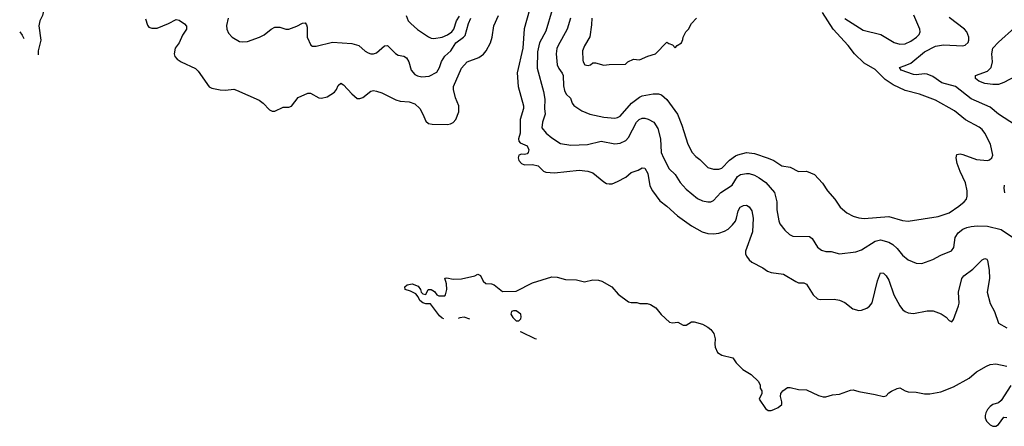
# Model space of a CAD drawing. Header units: inches. Extents: x 1771504 to 1971212, y 471788 to 643615.
# Tile 116 of 256: x 1790227 to 1797413, y 545952 to 548918. Entities that reach past the tile are written whole.
import ezdxf

# ---------------------------------------------------------------- set-up
doc = ezdxf.new("R2010")
doc.units = ezdxf.units.IN
doc.header["$MEASUREMENT"] = 0
doc.layers.add('B7594', color=7, linetype='Continuous')

msp = doc.modelspace()

# ---------------------------------------------------------------- linework, layer by layer
at = {"layer": 'B7594', "color": 5}
for points, elevation in [([(1790289, 549086), (1790310, 549072.4), (1790350, 549068.7), (1790370, 549057.7), (1790390, 549009.7), (1790398.2, 548970), (1790393.3, 548950), (1790372.6, 548910), (1790365.5, 548874.5), (1790380.1, 548770), (1790361.9, 548690), (1790362.2, 548661)], 520), ([(1791145.5, 548925.5), (1791158.9, 548878.9), (1791170, 548864.9), (1791190, 548856.9), (1791230, 548857.3), (1791312.7, 548890), (1791370, 548919.5), (1791390, 548915.3), (1791430, 548888), (1791444.4, 548870), (1791443.1, 548850), (1791413.9, 548806.1), (1791390.2, 548749.8), (1791362.6, 548710), (1791353.7, 548670), (1791359.5, 548650), (1791375.8, 548630), (1791404.4, 548610), (1791510, 548561.7), (1791530, 548542), (1791610, 548428.4), (1791630, 548419.5), (1791690, 548406.4), (1791730, 548403.8), (1791790, 548410.4), (1791810, 548404.9), (1791974.8, 548330), (1792004, 548310), (1792050, 548260.7), (1792070, 548250.7), (1792090, 548250.7), (1792150, 548280.7), (1792190, 548280.7), (1792210, 548287.3), (1792259, 548350), (1792330, 548381.6), (1792350, 548381.3), (1792410, 548347.4), (1792430, 548344.9), (1792470, 548354.9), (1792523.6, 548390), (1792538.4, 548410), (1792550, 548438), (1792570, 548456), (1792590, 548444), (1792650, 548376.3), (1792690, 548344), (1792710, 548344), (1792730, 548350.6), (1792790, 548398), (1792810, 548402), (1792830, 548398), (1792870, 548383.8), (1792972.5, 548332.5), (1793004.6, 548324.6), (1793070, 548318.5), (1793110, 548304.6), (1793146.4, 548270), (1793169.2, 548230), (1793190, 548177.1), (1793210, 548161.7), (1793237, 548157), (1793350, 548154.7), (1793370, 548158), (1793391.5, 548168.5), (1793410, 548189.2), (1793432.8, 548247.2), (1793431, 548290), (1793408.2, 548348.2), (1793391.6, 548410), (1793392.2, 548430), (1793450, 548564.6), (1793493.7, 548610), (1793577.7, 548642.2), (1793612.1, 548667.9), (1793630.5, 548690), (1793662.1, 548750), (1793674.5, 548790), (1793687.5, 548872.5), (1793720.9, 548950)], 520), ([(1791747.8, 548930), (1791736, 548876), (1791737.4, 548850), (1791750, 548819.1), (1791776.3, 548790), (1791830, 548759.5), (1791850, 548756.4), (1791890, 548760.4), (1791977.2, 548790), (1792011, 548809), (1792062.7, 548850), (1792090, 548863.8), (1792124.7, 548864.7), (1792170, 548848.4), (1792190, 548848.5), (1792250, 548870.4), (1792290, 548892.2), (1792310, 548894.9), (1792320.3, 548880.3), (1792324.6, 548864.6), (1792323.8, 548790), (1792352.8, 548732.8), (1792364.1, 548724.1), (1792390, 548724.9), (1792510, 548753.8), (1792650, 548745.3), (1792702.4, 548730), (1792749.2, 548689.2), (1792770, 548677.6), (1792790, 548670.4), (1792810, 548670.4), (1792830, 548676.4), (1792890, 548727), (1792910, 548730.8), (1792970, 548671.7), (1792990, 548658.5), (1793030, 548651.3), (1793050, 548640.9), (1793066.9, 548610), (1793083.7, 548550), (1793110, 548519.3), (1793130, 548508.5), (1793161.4, 548501.4), (1793214.1, 548505.8), (1793270, 548536.4), (1793290, 548570.4), (1793306.1, 548613.9), (1793330, 548651.1), (1793372.2, 548690), (1793410.6, 548750), (1793466.6, 548790), (1793477, 548802.9), (1793502, 548890), (1793520.2, 548930)], 540), ([(1793046.7, 548950), (1793063.1, 548910), (1793080.3, 548890), (1793130, 548846.9), (1793210, 548794.3), (1793230, 548784), (1793250, 548780.8), (1793310, 548791), (1793350, 548808.3), (1793381, 548830), (1793395.3, 548850), (1793415.1, 548910), (1793436.6, 548943.4)], 560), ([(1793946.7, 548990), (1793907.8, 548852.2), (1793897.7, 548710), (1793856.3, 548530), (1793864.7, 548430), (1793903.2, 548290), (1793903, 548270), (1793878.3, 548190), (1793880.2, 548090), (1793868.3, 548050), (1793870, 548032), (1793880.4, 548020.4), (1793930, 547997.1), (1793943.7, 547970), (1793938.7, 547950), (1793930, 547940.5), (1793910, 547935.8), (1793890, 547937.4), (1793870, 547929), (1793865.8, 547910), (1793869.1, 547890), (1793889.2, 547869.2), (1793910, 547860.3), (1793970, 547860.7), (1794010, 547853), (1794050, 547812.4), (1794067.1, 547807.1), (1794130, 547802), (1794310, 547820.2), (1794373.3, 547813.3), (1794410, 547800.7), (1794490, 547734.9), (1794510, 547724.4), (1794530, 547720.4), (1794550, 547720.4), (1794590, 547737), (1794650, 547770.3), (1794690, 547804.6), (1794740.4, 547819.6), (1794770, 547837.6), (1794790, 547835.3), (1794810, 547797.3), (1794826.4, 547706.4), (1794845.8, 547670), (1794897.5, 547597.5), (1794950, 547558), (1795027.9, 547487.9), (1795130, 547413.8), (1795208.2, 547370), (1795250, 547358.9), (1795290, 547355.4), (1795330, 547361.6), (1795370, 547374.6), (1795397.6, 547390), (1795430, 547422), (1795450.4, 547449.6), (1795458.8, 547470), (1795470, 547524.9), (1795486, 547550), (1795510, 547563.8), (1795530, 547565.5), (1795550, 547554), (1795570, 547523), (1795579.8, 547470), (1795575.3, 547370), (1795524.5, 547230), (1795524.4, 547210), (1795530, 547194), (1795550, 547167), (1795570, 547150.4), (1795650, 547108.4), (1795684, 547084), (1795710, 547074.7), (1795801.8, 547061.8), (1795890, 547008.2), (1795910, 546999.7), (1795950, 546997.8), (1795969.2, 546989.2), (1796018, 546910), (1796050, 546882.3), (1796070, 546876.5), (1796170, 546879), (1796210, 546872.9), (1796250, 546854.6), (1796308, 546810), (1796350, 546797.8), (1796370, 546799), (1796410, 546814.6), (1796430, 546828.9), (1796448.2, 546851.8), (1796488, 547012.1), (1796510, 547070.8), (1796530, 547068), (1796550, 547048.5), (1796570, 547017.6), (1796605.9, 546910), (1796650, 546830.3), (1796670, 546803.7), (1796688.2, 546790), (1796710, 546778.9), (1796750, 546774.6), (1796850, 546794), (1796893.2, 546793.2), (1796952.4, 546772.4), (1796987.7, 546747.7), (1797010, 546724), (1797030, 546714.8), (1797042.7, 546730), (1797078.5, 546830), (1797083.1, 546850), (1797077.7, 546930), (1797102.6, 547030), (1797118, 547050), (1797182.7, 547097.3), (1797250, 547165.5), (1797270, 547176.3), (1797284.7, 547170), (1797290, 547162), (1797302.8, 547090), (1797304.7, 547030), (1797288.8, 546930), (1797310, 546848.2), (1797342.3, 546790), (1797370, 546704.7), (1797430, 546671)], 520), ([(1794112.6, 548990), (1794066.1, 548833.9), (1794019.8, 548750), (1794004.8, 548684.8), (1794004.2, 548564.2), (1794050, 548394.8), (1794058.3, 548338.3), (1794057.5, 548270), (1794062, 548230), (1794042, 548170), (1794038.2, 548130), (1794070, 548090.3), (1794110, 548056.5), (1794174, 548014), (1794250, 548001.7), (1794370, 548007.3), (1794470, 548031.8), (1794570, 548013.8), (1794610, 548016.9), (1794650, 548036.9), (1794670, 548058.5), (1794727.7, 548170), (1794748.7, 548190), (1794770, 548199.3), (1794790, 548201.1), (1794813.4, 548193.4), (1794856, 548170), (1794884.4, 548124.4), (1794902.7, 548050), (1794908.8, 547948.8), (1794924.5, 547910), (1794967.5, 547830), (1795009.4, 547789.4), (1795046.5, 547730), (1795090, 547681.1), (1795173.4, 547613.4), (1795210, 547595.6), (1795250, 547588.9), (1795270, 547590.3), (1795290, 547600.3), (1795343.1, 547656.9), (1795426.2, 547710), (1795466.7, 547773.3), (1795488.4, 547790), (1795530, 547797.2), (1795550, 547795.9), (1795590, 547783.9), (1795624.8, 547764.8), (1795671.1, 547731.1), (1795736.4, 547656.4), (1795752.6, 547590), (1795751.8, 547530), (1795766, 547450), (1795774, 547430), (1795810, 547383), (1795844.9, 547350), (1795870, 547339.3), (1795990, 547337.1), (1796010, 547322), (1796050, 547259.3), (1796078, 547238), (1796110, 547226.7), (1796150, 547226.4), (1796210.3, 547210.4), (1796330, 547223.6), (1796370, 547238.2), (1796470, 547303.2), (1796510, 547311.1), (1796570, 547295.2), (1796598.9, 547278.9), (1796630.3, 547250), (1796670, 547200.3), (1796710, 547166.7), (1796770, 547143.1), (1796810, 547140.4), (1796890, 547168.8), (1796950, 547200.3), (1797027.6, 547232.4), (1797043.8, 547256.2), (1797055, 547330), (1797076.6, 547363.4), (1797110, 547389.3), (1797138.1, 547401.9), (1797170, 547410.2), (1797213.9, 547413.9), (1797290, 547411.2), (1797390, 547388.7), (1797590, 547254)], 540), ([(1794246.8, 548930), (1794221.8, 548850), (1794153.6, 548726.4), (1794147, 548707), (1794143.2, 548670), (1794150.1, 548590), (1794161.4, 548561.4), (1794187, 548527), (1794193.6, 548510), (1794196, 548436), (1794202.5, 548402.5), (1794216.1, 548376.1), (1794246.4, 548346.4), (1794258, 548310), (1794270, 548292.7), (1794330, 548253.1), (1794388.2, 548228.2), (1794490, 548207.2), (1794570, 548200.7), (1794590, 548204.2), (1794610, 548214.7), (1794692.6, 548310), (1794750, 548353.5), (1794770, 548363.5), (1794850, 548378), (1794890, 548377.3), (1794910, 548369), (1794950, 548335.6), (1795027.2, 548230), (1795059.2, 548150), (1795102.3, 548010), (1795134.3, 547950), (1795160.4, 547920.4), (1795190, 547899.5), (1795250, 547840.9), (1795290, 547828), (1795330, 547828.1), (1795350, 547836.1), (1795407.5, 547892.5), (1795450, 547925.4), (1795466.8, 547933.2), (1795530, 547949.3), (1795590, 547942.9), (1795689.1, 547909.1), (1795730.5, 547890), (1795790, 547853), (1795850, 547842.4), (1795910, 547810.4), (1795970, 547812), (1796027.7, 547787.7), (1796084.9, 547724.9), (1796122.4, 547670), (1796175.5, 547610), (1796215.5, 547550), (1796263, 547510), (1796310, 547486), (1796350, 547473.7), (1796390, 547467.9), (1796570, 547482.6), (1796670, 547453.1), (1796710, 547447.2), (1796930, 547481.3), (1797010, 547510.3), (1797082, 547558), (1797120.7, 547590), (1797135.6, 547610), (1797141.6, 547630), (1797141.3, 547670), (1797130, 547728.7), (1797091.6, 547810), (1797069.6, 547870), (1797062, 547910), (1797065.1, 547934.9), (1797090, 547940.5), (1797110, 547935.8), (1797210, 547898.7), (1797289.2, 547890.8), (1797305.2, 547894.8), (1797322, 547910), (1797329, 547930), (1797312.7, 548010), (1797271.2, 548090), (1797250, 548116.9), (1797230, 548134), (1797130, 548186.9), (1797050, 548254), (1796910, 548331.5), (1796794.1, 548374.1), (1796690, 548402.5), (1796602.4, 548442.4), (1796543, 548483), (1796470, 548554), (1796390, 548601.5), (1796319.7, 548670), (1796273.7, 548730), (1796163.5, 548850), (1796085.1, 548970)], 560), ([(1794402, 548930), (1794399.9, 548880.1), (1794387.3, 548792.7), (1794350, 548728.7), (1794334.8, 548690), (1794335.9, 548624.1), (1794338.7, 548610), (1794352.1, 548587.9), (1794376.3, 548583.7), (1794391.5, 548588.5), (1794410, 548602.8), (1794430, 548602.8), (1794490, 548586.8), (1794530, 548591.3), (1794647.3, 548592.7), (1794666, 548610), (1794706, 548630), (1794750, 548624.7), (1794810, 548651.3), (1794866, 548670), (1794950, 548754), (1794963.6, 548743.6), (1794990, 548734), (1795010, 548714), (1795026, 548730), (1795058, 548750), (1795067.3, 548772.7), (1795068.4, 548791.6), (1795088, 548830), (1795108, 548850), (1795128.9, 548891.1), (1795166, 548930)], 580), ([(1796250, 548928.2), (1796383, 548843), (1796511.2, 548811.2), (1796610, 548751.1), (1796650, 548738.6), (1796690, 548741.8), (1796730, 548761.2), (1796772.4, 548790), (1796792.4, 548810), (1796798.9, 548830), (1796796.3, 548850), (1796751.3, 548951.3)], 560), ([(1797493.5, 548150), (1797369.5, 548229.5), (1797310, 548279.4), (1797170, 548342.1), (1797055.8, 548430), (1796957.2, 548457.2), (1796890, 548503.1), (1796850, 548521.8), (1796830, 548524.1), (1796770, 548515.7), (1796750, 548517.3), (1796660.9, 548550), (1796647, 548570), (1796690, 548583.1), (1796730, 548602.2), (1796830, 548682.9), (1796910, 548724.7), (1796970, 548734.6), (1797110, 548727.2), (1797127.2, 548732.8), (1797148, 548752), (1797154, 548770), (1797154, 548790), (1797138.9, 548830), (1797122.6, 548850), (1797010, 548933.2)], 540), ([(1797570, 548544.3), (1797410, 548461.1), (1797370, 548446), (1797330, 548444.6), (1797270, 548453.8), (1797227.3, 548470), (1797203.6, 548490), (1797202.7, 548510), (1797290, 548541.6), (1797316.4, 548570), (1797326.9, 548610), (1797321.5, 548670), (1797329.8, 548710), (1797370, 548753.8), (1797490, 548862.4)], 520), ([(1790226.8, 548828.9), (1790244.9, 548805), (1790257.4, 548781.2)], 540), ([(1797416.2, 547656.2), (1797412, 547690), (1797414.3, 547710)], 540), ([(1793321.3, 546736.7), (1793310, 546741.2), (1793290, 546758), (1793224.1, 546844.1), (1793190, 546845.5), (1793170, 546851.5), (1793146.4, 546870), (1793135.6, 546895.6), (1793117.6, 546917.6), (1793078.4, 546938.4), (1793041.2, 546950), (1793038, 546970), (1793055.3, 546984.7), (1793090.6, 546990.6), (1793134.9, 546974.9), (1793151.3, 546950), (1793158, 546930), (1793170, 546918), (1793190, 546914), (1793208, 546950), (1793230, 546951), (1793254.4, 546934.4), (1793270, 546912), (1793284.7, 546904.7), (1793330, 546904.7), (1793335.3, 546910), (1793344, 546950), (1793341.2, 546990), (1793330, 547032), (1793344.7, 547035.3), (1793390, 547026), (1793450, 547026.8), (1793549.5, 547050.5), (1793570, 547061), (1793590, 547052), (1793610.5, 547010), (1793630, 546992.7), (1793670, 546990.5), (1793690, 546984), (1793750, 546936), (1793850, 546937.3), (1793970, 546999.1), (1794110, 547042), (1794150, 547040.5), (1794210, 547023.8), (1794290, 547020.4), (1794350, 547006), (1794410, 547020.5), (1794450, 547017.6), (1794476, 547010), (1794547.3, 546970), (1794595.6, 546915.6), (1794670, 546861), (1794690, 546854.8), (1794730, 546854), (1794752.5, 546847.5), (1794807.1, 546847.1), (1794830, 546841), (1794870, 546816), (1794908.3, 546768.3), (1794970, 546711), (1794990, 546706), (1795030, 546710.8), (1795070, 546690.8), (1795090, 546690.8), (1795130, 546714), (1795150, 546714), (1795210, 546696.3), (1795250, 546674.4), (1795270, 546658.4), (1795292.9, 546630), (1795303.7, 546590), (1795299.3, 546550), (1795302, 546530), (1795318.8, 546490), (1795351.3, 546470), (1795430.3, 546450.3), (1795455.5, 546415.5), (1795505.5, 546365.5), (1795566, 546330), (1795619.8, 546279.8), (1795630.9, 546250.9), (1795631.3, 546230), (1795642, 546210), (1795642, 546190), (1795624.7, 546150), (1795670, 546082), (1795690, 546066), (1795710, 546066.8), (1795730, 546074.8), (1795762, 546090), (1795789, 546110), (1795789.2, 546130), (1795779, 546170), (1795782, 546190), (1795795.3, 546210), (1795830, 546234.8), (1795850, 546234.8), (1795910, 546219.1), (1795970, 546218.4), (1796057, 546177), (1796090, 546167.2), (1796110, 546167.2), (1796158.6, 546181.4), (1796210, 546186.5), (1796290, 546215.2), (1796310, 546217.6), (1796350, 546205.4), (1796470, 546184.6), (1796530.7, 546169.3), (1796550, 546174.9), (1796570, 546196.5), (1796590, 546208.9), (1796630, 546228.7), (1796650, 546233), (1796688.2, 546210), (1796710, 546203.2), (1796770, 546200.7), (1796830, 546188.1), (1796870, 546188.6), (1796950, 546203.7), (1797040.7, 546239.3), (1797156.9, 546303.1), (1797210.7, 546349.3), (1797282.3, 546390), (1797310, 546403), (1797350, 546408.7), (1797430, 546390.7)], 480), ([(1793512, 546733.2), (1793470, 546747.3), (1793438, 546742), (1793426.7, 546737.1)], 480), ([(1793998.3, 546587.8), (1793988.7, 546590), (1793890, 546639.3), (1793879.7, 546640.4)], 480), ([(1797459.9, 546250), (1797390, 546140.4), (1797370, 546124), (1797330, 546111.3), (1797310, 546097), (1797290, 546074.6), (1797277.7, 546050), (1797272.5, 546030), (1797273.8, 546013.8), (1797283.7, 545990), (1797310, 545961.9), (1797330, 545951.8), (1797350, 545953.5), (1797370, 545965), (1797410, 546017.6), (1797430, 546016.9)], 480)]:
    msp.add_lwpolyline(points, dxfattribs=dict(at, elevation=elevation))
at = {"layer": 'B7594', "color": 5, "elevation": 480}
msp.add_lwpolyline([(1793830, 546795.4), (1793817.3, 546790), (1793810.3, 546770), (1793825.4, 546745.4), (1793850, 546722), (1793870, 546720.3), (1793883.5, 546736.5), (1793886.9, 546750), (1793883.5, 546770), (1793850, 546794.5)], close=True, dxfattribs=at)

doc.saveas('drawing.dxf')
